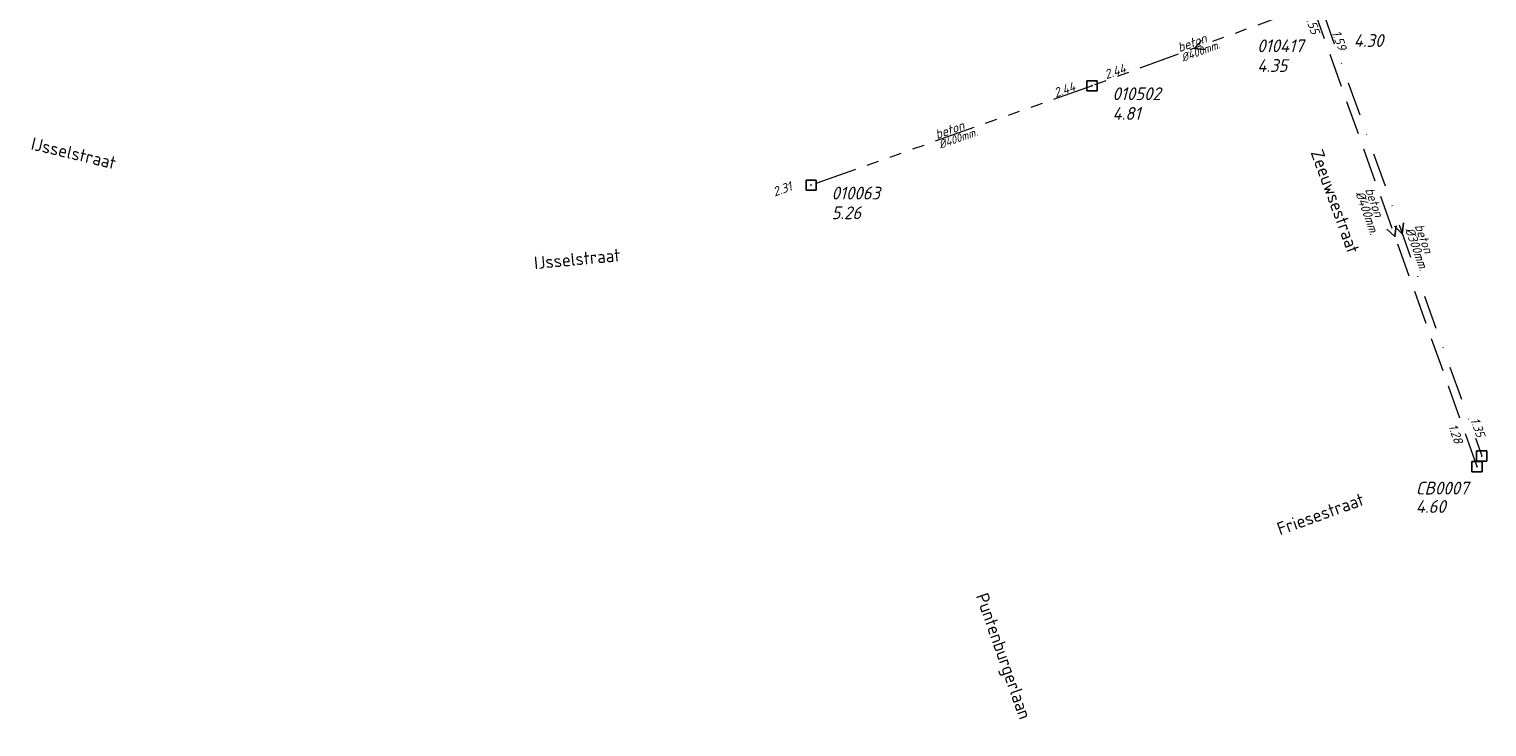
# Model space of a CAD drawing. Header units: metres. Extents: x 152202 to 157341, y 461610 to 468701.
# Tile 78 of 238: x 154015 to 154229, y 463422 to 463525. Entities that reach past the tile are written whole.
import ezdxf
from ezdxf.enums import TextEntityAlignment as Align

# ---------------------------------------------------------------- set-up
doc = ezdxf.new("R2010")
doc.units = ezdxf.units.M
doc.header["$PDMODE"] = 64
doc.header["$PDSIZE"] = 1.5
for name, pattern in [('RI-GWA', [18.45, 6, -1.8, 1.75, -1.8, 1.75, -1.8, 1.75, -1.8]), ('RI-HWA', [7.4, 5, -2.4]), ('RI-VWA', [11, 5, -3, 0, -3])]:
    doc.linetypes.add(name, pattern=pattern)
doc.layers.get('0').update_dxf_attribs({"linetype": 'CONTINUOUS'})
for name, color, linetype, lineweight in [('B-OI-RI-GWA-MATERIAAL-T18', 10, 'CONTINUOUS', 18), ('B-OI-RI-GWA-PUTDEKSELHOOGTE-T25', 10, 'CONTINUOUS', 25), ('B-OI-RI-GWA_BOB-T18', 10, 'CONTINUOUS', 18), ('B-OI-RI-GWA_DIAMETER-T18', 10, 'CONTINUOUS', 18), ('B-OI-RI-GWA_PUTNUMMER-T18', 10, 'CONTINUOUS', 18), ('B-OI-RI-GWA_RIOOLPUT-S', 10, 'CONTINUOUS', 25), ('B-OI-RI-GWA_TRANSPORTLEIDING-G', 10, 'RI-GWA', 18), ('B-OI-RI-HWA-BOB-T18', 150, 'CONTINUOUS', 18), ('B-OI-RI-HWA-MATERIAAL-T18', 150, 'CONTINUOUS', 18), ('B-OI-RI-HWA-PUTDEKSELHOOGTE-T25', 150, 'CONTINUOUS', 25), ('B-OI-RI-HWA-PUTNUMMER-T25', 150, 'CONTINUOUS', 25), ('B-OI-RI-HWA_DIAMETER-T18', 150, 'CONTINUOUS', 18), ('B-OI-RI-HWA_RIOOLPUT-S', 150, 'CONTINUOUS', 25), ('B-OI-RI-HWA_TRANSPORTLEIDING-G', 150, 'RI-HWA', 18), ('B-OI-RI-STROOMRICHTING-S', 252, 'CONTINUOUS', 25), ('B-OI-RI-VWA-BOB-T18', 34, 'CONTINUOUS', 18), ('B-OI-RI-VWA-DIAMETER-T18', 34, 'CONTINUOUS', 18), ('B-OI-RI-VWA-MATERIAAL-T18', 34, 'CONTINUOUS', 18), ('B-OI-RI-VWA_PUTDEKSELHOOGTE-T25', 34, 'CONTINUOUS', 25), ('B-OI-RI-VWA_RIOOLPUT-S', 34, 'CONTINUOUS', 25), ('B-OI-RI-VWA_TRANSPORTLEIDING-G', 34, 'RI-VWA', 18), ('B-RO-OG-TOPOGRAFIE-T18', 2, 'CONTINUOUS', 18)]:
    doc.layers.add(name, color=color, linetype=linetype, lineweight=lineweight)
doc.styles.add('NLCS-ISO-M200-T18', font='NLCS-ISO.ttf', dxfattribs={"height": 360})
doc.styles.add('NLCS-ISO-M500-T18_CURSIEF', font='NLCS-ISO.ttf', dxfattribs={"oblique": 15, "height": 0.9})
doc.styles.add('NLCS-ISO-M750-T18_CURSIEF', font='NLCS-ISO.ttf', dxfattribs={"oblique": 15, "height": 1.35})
doc.styles.add('NLCS-ISO-M750-T25_CURSIEF', font='NLCS-ISO.ttf', dxfattribs={"oblique": 15, "height": 1.875})

# ---------------------------------------------------------------- blocks, each defined once
blk = doc.blocks.new('ACMAP_ANN_TEMPLATE_hwa-diam')
at = {"style": 'NLCS-ISO-M750-T18_CURSIEF', "oblique": 15}
blk.add_attdef('hwa-diam', (-3.7, -1.3), '', height=1.35, dxfattribs=at)
blk = doc.blocks.new('ACMAP_ANN_TEMPLATE_hwa-materiaal')
at = {"style": 'NLCS-ISO-M750-T18_CURSIEF', "oblique": 15}
blk.add_attdef('hwa-mat', (-3.7, 0.2), '', height=1.35, dxfattribs=at)
blk = doc.blocks.new('ACMAP_ANN_TEMPLATE_hwa-nap-l')
at = {"style": 'NLCS-ISO-M750-T18_CURSIEF', "oblique": 15}
blk.add_attdef('hwa-nap-l', (3.3, 0.2), '', height=1.35, dxfattribs=at)
blk = doc.blocks.new('ACMAP_ANN_TEMPLATE_hwa-nap-r')
at = {"style": 'NLCS-ISO-M750-T18_CURSIEF', "oblique": 15}
blk.add_attdef('hwa-nap-r', (-5.6, 0.2), '', height=1.35, dxfattribs=at)
blk = doc.blocks.new('ACMAP_ANN_TEMPLATE_vwa-diam')
at = {"style": 'NLCS-ISO-M750-T18_CURSIEF', "oblique": 15}
blk.add_attdef('vwa-diam', (0.3, -1.3), '', height=1.35, dxfattribs=at)
blk = doc.blocks.new('ACMAP_ANN_TEMPLATE_vwa-materiaal')
at = {"style": 'NLCS-ISO-M750-T18_CURSIEF', "oblique": 15}
blk.add_attdef('vwa-mat', (0.3, 0.2), '', height=1.35, dxfattribs=at)
blk = doc.blocks.new('ACMAP_ANN_TEMPLATE_vwa-nap-l')
at = {"style": 'NLCS-ISO-M750-T18_CURSIEF', "oblique": 15}
blk.add_attdef('vwa-nap-l', (3.3, 0.2), '', height=1.35, dxfattribs=at)
blk = doc.blocks.new('ACMAP_ANN_TEMPLATE_vwa-nap-r')
at = {"style": 'NLCS-ISO-M750-T18_CURSIEF', "oblique": 15}
blk.add_attdef('vwa-nap-r', (-5.6, 0.2), '', height=1.35, dxfattribs=at)
blk = doc.blocks.new('ACMAP_ANN_TEMPLATE_gwa-diam')
at = {"style": 'NLCS-ISO-M500-T18_CURSIEF', "oblique": 15}
blk.add_attdef('gwa-diam', (-2.2, -1.3), '', height=1.2, dxfattribs=at)
blk = doc.blocks.new('ACMAP_ANN_TEMPLATE_gwa-materiaal')
at = {"style": 'NLCS-ISO-M750-T18_CURSIEF', "oblique": 15}
blk.add_attdef('gwa-mat', (-2.2, 0.2), '', height=1.35, dxfattribs=at)
blk = doc.blocks.new('ACMAP_ANN_TEMPLATE_gwa-nap-l')
at = {"style": 'NLCS-ISO-M750-T18_CURSIEF', "oblique": 15}
blk.add_attdef('gwa-nap-l', (2.3, 0.2), '', height=1.35, dxfattribs=at)
blk = doc.blocks.new('ACMAP_ANN_TEMPLATE_gwa-nap-r')
at = {"style": 'NLCS-ISO-M750-T18_CURSIEF', "oblique": 15}
blk.add_attdef('gwa-nap-r', (-5.6, 0.2), '', height=1.35, dxfattribs=at)
blk = doc.blocks.new('ACMAP_ANN_TEMPLATE_hwa-puth')
at = {"color": 0, "linetype": 'ByBlock', "style": 'NLCS-ISO-M750-T25_CURSIEF', "oblique": 15}
blk.add_attdef('hwa-puth', (-9, -6.8), '', height=1.88, dxfattribs=at)
blk = doc.blocks.new('ACMAP_ANN_TEMPLATE_hwa-putnr')
at = {"color": 0, "linetype": 'ByBlock', "style": 'NLCS-ISO-M750-T25_CURSIEF', "oblique": 15}
blk.add_attdef('hwa-putnr', (-9, -4.1), '', height=1.88, dxfattribs=at)
blk = doc.blocks.new('ACMAP_ANN_TEMPLATE_gwa-puth')
at = {"style": 'NLCS-ISO-M750-T25_CURSIEF', "oblique": 15}
blk.add_attdef('gwa-puth', (3, -5), '', height=1.88, dxfattribs=at)
blk = doc.blocks.new('ACMAP_ANN_TEMPLATE_gwa-putnr')
at = {"style": 'NLCS-ISO-M750-T25_CURSIEF', "oblique": 15}
blk.add_attdef('gwa-putnr', (3, -2.1), '', height=1.88, dxfattribs=at)
blk = doc.blocks.new('ACMAP_ANN_TEMPLATE_vwa-puth')
at = {"style": 'NLCS-ISO-M750-T25_CURSIEF', "oblique": 15}
blk.add_attdef('vwa-puth', (-3, 5), '', height=1.88, dxfattribs=at)

msp = doc.modelspace()

# ---------------------------------------------------------------- linework, layer by layer
at = {"layer": 'B-OI-RI-GWA_RIOOLPUT-S', "transparency": 33554623}
for p in [(154171.3, 463516.7), (154130, 463502.1)]:
    msp.add_point(p, dxfattribs=at)
at = {"layer": 'B-OI-RI-GWA_TRANSPORTLEIDING-G'}
for p, q in [((154201.3, 463527.7), (154171.3, 463516.7)), ((154171.3, 463516.7), (154130, 463502.1))]:
    msp.add_line(p, q, dxfattribs=at)
at = {"layer": 'B-OI-RI-HWA_RIOOLPUT-S'}
msp.add_point((154227.89, 463460.73), dxfattribs=at)
at = {"layer": 'B-OI-RI-HWA_TRANSPORTLEIDING-G'}
msp.add_line((154203.75, 463528.34), (154227.89, 463460.73), dxfattribs=at)
at = {"layer": 'B-OI-RI-STROOMRICHTING-S'}
for points in [[(154187.4, 463523.37), (154186.3, 463522.2), (154187.9, 463522.02)], [(154216.01, 463496.13), (154215.82, 463494.54), (154214.66, 463495.65)], [(154217.1, 463496.54), (154216.9, 463494.94), (154215.74, 463496.06)]]:
    msp.add_lwpolyline(points, dxfattribs=at)
at = {"layer": 'B-OI-RI-VWA_RIOOLPUT-S'}
msp.add_point((154228.59, 463462.29), dxfattribs=at)
at = {"layer": 'B-OI-RI-VWA_TRANSPORTLEIDING-G'}
msp.add_line((154205.22, 463527.6), (154228.59, 463462.29), dxfattribs=at)

# ---------------------------------------------------------------- block references
at = {"layer": 'B-OI-RI-GWA-MATERIAAL-T18', "transparency": 33554623}
ref = msp.add_blockref('ACMAP_ANN_TEMPLATE_gwa-materiaal', (154186.3, 463522.2), dxfattribs=dict(at, rotation=20.13630342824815))
ref.add_attrib('gwa-mat', 'beton', (154184.166, 463521.63), dxfattribs={"layer": '0', "color": 0, "linetype": 'ByBlock', "height": 1.35, "rotation": 20.1363, "style": 'NLCS-ISO-M750-T18_CURSIEF', "oblique": 15})
ref = msp.add_blockref('ACMAP_ANN_TEMPLATE_gwa-materiaal', (154150.65, 463509.4), dxfattribs=dict(at, rotation=19.46905636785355))
ref.add_attrib('gwa-mat', 'beton', (154148.509, 463508.855), dxfattribs={"layer": '0', "color": 0, "linetype": 'ByBlock', "height": 1.35, "rotation": 19.46906, "style": 'NLCS-ISO-M750-T18_CURSIEF', "oblique": 15})
at = {"layer": 'B-OI-RI-GWA-PUTDEKSELHOOGTE-T25', "transparency": 33554623}
ref = msp.add_blockref('ACMAP_ANN_TEMPLATE_gwa-puth', (154192.578, 463523.739), dxfattribs=at)
ref.add_attrib('gwa-puth', '4.35', (154195.578, 463518.739), dxfattribs={"layer": '0', "color": 0, "linetype": 'ByBlock', "height": 1.875, "style": 'NLCS-ISO-M750-T25_CURSIEF', "oblique": 15})
ref = msp.add_blockref('ACMAP_ANN_TEMPLATE_gwa-puth', (154171.3, 463516.7), dxfattribs=at)
ref.add_attrib('gwa-puth', '4.81', (154174.3, 463511.7), dxfattribs={"layer": '0', "color": 0, "linetype": 'ByBlock', "height": 1.875, "style": 'NLCS-ISO-M750-T25_CURSIEF', "oblique": 15})
ref = msp.add_blockref('ACMAP_ANN_TEMPLATE_gwa-puth', (154130, 463502.1), dxfattribs=at)
ref.add_attrib('gwa-puth', '5.26', (154133, 463497.1), dxfattribs={"layer": '0', "color": 0, "linetype": 'ByBlock', "height": 1.875, "style": 'NLCS-ISO-M750-T25_CURSIEF', "oblique": 15})
at = {"layer": 'B-OI-RI-GWA_BOB-T18', "transparency": 33554623}
ref = msp.add_blockref('ACMAP_ANN_TEMPLATE_gwa-nap-l', (154171.3, 463516.7), dxfattribs=dict(at, rotation=19.46905636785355))
ref.add_attrib('gwa-nap-l', '2.44', (154173.402, 463517.655), dxfattribs={"layer": '0', "color": 0, "linetype": 'ByBlock', "height": 1.35, "rotation": 19.46906, "style": 'NLCS-ISO-M750-T18_CURSIEF', "oblique": 15})
ref = msp.add_blockref('ACMAP_ANN_TEMPLATE_gwa-nap-r', (154171.3, 463516.7), dxfattribs=dict(at, rotation=20.13630342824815))
ref.add_attrib('gwa-nap-r', '2.44', (154165.973, 463514.96), dxfattribs={"layer": '0', "color": 0, "linetype": 'ByBlock', "height": 1.35, "rotation": 20.1363, "style": 'NLCS-ISO-M750-T18_CURSIEF', "oblique": 15})
ref = msp.add_blockref('ACMAP_ANN_TEMPLATE_gwa-nap-r', (154130, 463502.1), dxfattribs=dict(at, rotation=19.46905636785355))
ref.add_attrib('gwa-nap-r', '2.31', (154124.654, 463500.422), dxfattribs={"layer": '0', "color": 0, "linetype": 'ByBlock', "height": 1.35, "rotation": 19.46906, "style": 'NLCS-ISO-M750-T18_CURSIEF', "oblique": 15})
at = {"layer": 'B-OI-RI-GWA_DIAMETER-T18', "transparency": 33554623}
ref = msp.add_blockref('ACMAP_ANN_TEMPLATE_gwa-diam', (154186.3, 463522.2), dxfattribs=dict(at, rotation=20.13630342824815))
ref.add_attrib('gwa-diam', '%%c400mm.', (154184.682, 463520.222), dxfattribs={"layer": '0', "color": 0, "linetype": 'ByBlock', "height": 1.2, "rotation": 20.1363, "style": 'NLCS-ISO-M500-T18_CURSIEF', "oblique": 15})
ref = msp.add_blockref('ACMAP_ANN_TEMPLATE_gwa-diam', (154150.65, 463509.4), dxfattribs=dict(at, rotation=19.46905636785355))
ref.add_attrib('gwa-diam', '%%c400mm.', (154149.009, 463507.441), dxfattribs={"layer": '0', "color": 0, "linetype": 'ByBlock', "height": 1.2, "rotation": 19.46906, "style": 'NLCS-ISO-M500-T18_CURSIEF', "oblique": 15})
at = {"layer": 'B-OI-RI-GWA_PUTNUMMER-T18', "transparency": 33554623}
ref = msp.add_blockref('ACMAP_ANN_TEMPLATE_gwa-putnr', (154192.578, 463523.739), dxfattribs=at)
ref.add_attrib('gwa-putnr', '010417', (154195.578, 463521.639), dxfattribs={"layer": '0', "color": 0, "linetype": 'ByBlock', "height": 1.875, "style": 'NLCS-ISO-M750-T25_CURSIEF', "oblique": 15})
ref = msp.add_blockref('ACMAP_ANN_TEMPLATE_gwa-putnr', (154171.3, 463516.7), dxfattribs=at)
ref.add_attrib('gwa-putnr', '010502', (154174.3, 463514.6), dxfattribs={"layer": '0', "color": 0, "linetype": 'ByBlock', "height": 1.875, "style": 'NLCS-ISO-M750-T25_CURSIEF', "oblique": 15})
ref = msp.add_blockref('ACMAP_ANN_TEMPLATE_gwa-putnr', (154130, 463502.1), dxfattribs=at)
ref.add_attrib('gwa-putnr', '010063', (154133, 463500), dxfattribs={"layer": '0', "color": 0, "linetype": 'ByBlock', "height": 1.875, "style": 'NLCS-ISO-M750-T25_CURSIEF', "oblique": 15})
at = {"layer": 'B-OI-RI-HWA-BOB-T18'}
ref = msp.add_blockref('ACMAP_ANN_TEMPLATE_hwa-nap-l', (154201.277, 463529.938), dxfattribs=dict(at, rotation=289.6489923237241))
ref.add_attrib('hwa-nap-l', '1.55', (154202.575, 463526.898), dxfattribs={"layer": '0', "color": 0, "linetype": 'ByBlock', "height": 1.35, "rotation": 289.64899, "style": 'NLCS-ISO-M750-T18_CURSIEF', "oblique": 15})
ref = msp.add_blockref('ACMAP_ANN_TEMPLATE_hwa-nap-r', (154225.331, 463461.369), dxfattribs=dict(at, rotation=289.6489923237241))
ref.add_attrib('hwa-nap-r', '1.28', (154223.636, 463466.71), dxfattribs={"layer": '0', "color": 0, "linetype": 'ByBlock', "height": 1.35, "rotation": 289.64899, "style": 'NLCS-ISO-M750-T18_CURSIEF', "oblique": 15})
at = {"layer": 'B-OI-RI-HWA-MATERIAAL-T18'}
ref = msp.add_blockref('ACMAP_ANN_TEMPLATE_hwa-materiaal', (154212.472, 463497.88), dxfattribs=dict(at, rotation=289.6489923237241))
ref.add_attrib('hwa-mat', 'beton', (154211.416, 463501.431), dxfattribs={"layer": '0', "color": 0, "linetype": 'ByBlock', "height": 1.35, "rotation": 289.64899, "style": 'NLCS-ISO-M750-T18_CURSIEF', "oblique": 15})
at = {"layer": 'B-OI-RI-HWA-PUTDEKSELHOOGTE-T25'}
msp.add_blockref('ACMAP_ANN_TEMPLATE_hwa-puth', (154227.89, 463460.73), dxfattribs=at).add_auto_attribs({'hwa-puth': '4.60'})
at = {"layer": 'B-OI-RI-HWA-PUTNUMMER-T25'}
msp.add_blockref('ACMAP_ANN_TEMPLATE_hwa-putnr', (154227.89, 463460.73), dxfattribs=at).add_auto_attribs({'hwa-putnr': 'CB0007'})
at = {"layer": 'B-OI-RI-HWA_DIAMETER-T18'}
ref = msp.add_blockref('ACMAP_ANN_TEMPLATE_hwa-diam', (154212.472, 463497.88), dxfattribs=dict(at, rotation=289.6489923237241))
ref.add_attrib('hwa-diam', '%%c400mm.', (154210.004, 463500.927), dxfattribs={"layer": '0', "color": 0, "linetype": 'ByBlock', "height": 1.35, "rotation": 289.64899, "style": 'NLCS-ISO-M750-T18_CURSIEF', "oblique": 15})
at = {"layer": 'B-OI-RI-VWA-BOB-T18'}
ref = msp.add_blockref('ACMAP_ANN_TEMPLATE_vwa-nap-l', (154205.22, 463527.6), dxfattribs=dict(at, rotation=289.6888286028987))
ref.add_attrib('vwa-nap-l', '1.59', (154206.52, 463524.56), dxfattribs={"layer": '0', "color": 0, "linetype": 'ByBlock', "height": 1.35, "rotation": 289.68883, "style": 'NLCS-ISO-M750-T18_CURSIEF', "oblique": 15})
ref = msp.add_blockref('ACMAP_ANN_TEMPLATE_vwa-nap-r', (154228.59, 463462.29), dxfattribs=dict(at, rotation=289.6888286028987))
ref.add_attrib('vwa-nap-r', '1.35', (154226.892, 463467.63), dxfattribs={"layer": '0', "color": 0, "linetype": 'ByBlock', "height": 1.35, "rotation": 289.68883, "style": 'NLCS-ISO-M750-T18_CURSIEF', "oblique": 15})
at = {"layer": 'B-OI-RI-VWA-DIAMETER-T18'}
ref = msp.add_blockref('ACMAP_ANN_TEMPLATE_vwa-diam', (154218.419, 463496.311), dxfattribs=dict(at, rotation=289.6888286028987))
ref.add_attrib('vwa-diam', '%%c300mm.', (154217.296, 463495.591), dxfattribs={"layer": '0', "color": 0, "linetype": 'ByBlock', "height": 1.35, "rotation": 289.68883, "style": 'NLCS-ISO-M750-T18_CURSIEF', "oblique": 15})
at = {"layer": 'B-OI-RI-VWA-MATERIAAL-T18'}
ref = msp.add_blockref('ACMAP_ANN_TEMPLATE_vwa-materiaal', (154218.419, 463496.311), dxfattribs=dict(at, rotation=289.6888286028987))
ref.add_attrib('vwa-mat', 'beton', (154218.709, 463496.096), dxfattribs={"layer": '0', "color": 0, "linetype": 'ByBlock', "height": 1.35, "rotation": 289.68883, "style": 'NLCS-ISO-M750-T18_CURSIEF', "oblique": 15})
at = {"layer": 'B-OI-RI-VWA_PUTDEKSELHOOGTE-T25'}
ref = msp.add_blockref('ACMAP_ANN_TEMPLATE_vwa-puth', (154212.767, 463517.417), dxfattribs=at)
ref.add_attrib('vwa-puth', '4.30', (154209.767, 463522.417), dxfattribs={"layer": '0', "color": 0, "linetype": 'ByBlock', "height": 1.875, "style": 'NLCS-ISO-M750-T25_CURSIEF', "oblique": 15})

# ---------------------------------------------------------------- texts
at = {"layer": 'B-RO-OG-TOPOGRAFIE-T18', "style": 'NLCS-ISO-M200-T18'}
for s, rotation, p in [('IJsselstraat', 346.6, (154021.584, 463506.793)), ('Zeeuwsestraat', 290.2, (154207.05, 463499.72)), ('IJsselstraat', 5.4, (154095.598, 463491.258)), ('Friesestraat', 19.9, (154204.891, 463453.762)), ('Puntenburgerlaan', 289.5, (154158.042, 463432.793))]:
    msp.add_text(s, height=1.875, rotation=rotation, dxfattribs=at).set_placement(p, align=Align.MIDDLE)

doc.saveas('drawing.dxf')
